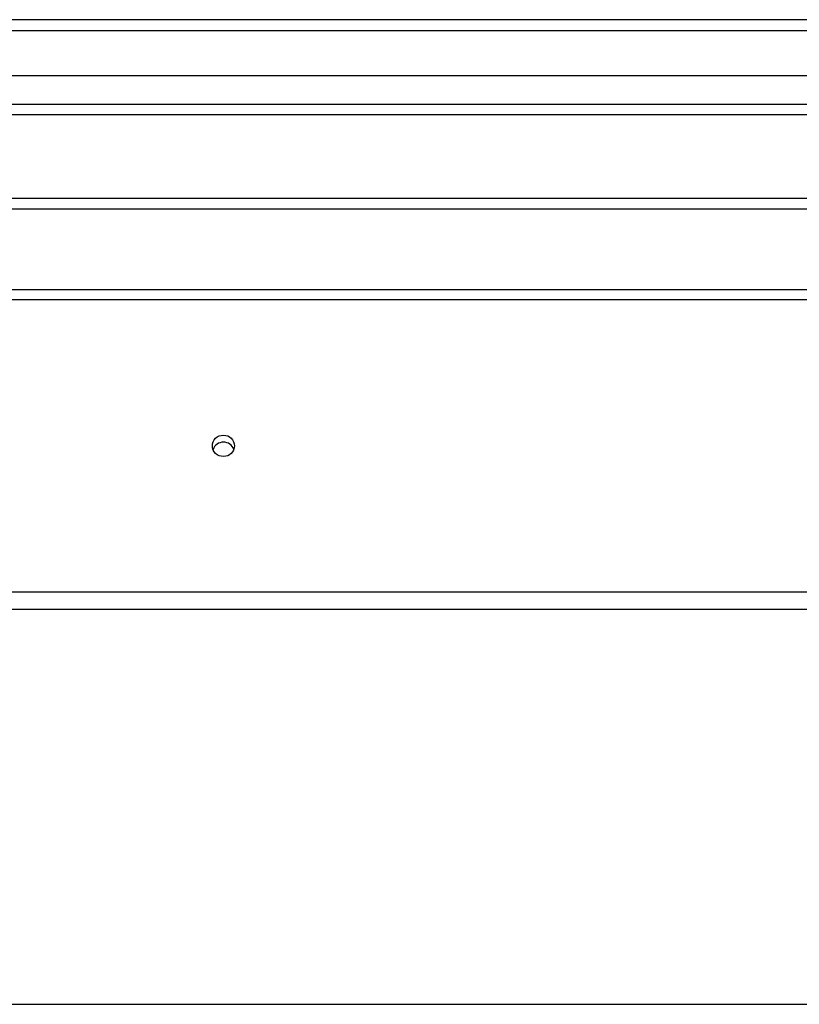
# Model space of a CAD drawing. Header units: inches. Extents: x 64.1 to 160.1, y 42 to 74.3.
# Tile 35 of 70: x 90.2 to 97.3, y 64.2 to 73.1. Entities that reach past the tile are written whole.
import ezdxf

# ---------------------------------------------------------------- set-up
doc = ezdxf.new("R2010")
doc.units = ezdxf.units.IN
doc.header["$MEASUREMENT"] = 0
doc.layers.add('Visible Edges(ANSI)', color=7, linetype='Continuous', lineweight=25)
doc.layers.add('Visible Tangent Edges(ANSI)', color=7, linetype='Continuous', lineweight=25)

msp = doc.modelspace()

# ---------------------------------------------------------------- linework, layer by layer
at = {"layer": 'Visible Edges(ANSI)'}
for p, q in [((111.9728, 73.1347), (64.1708, 73.1347)), ((111.3631, 72.6229), (64.7804, 72.6229)), ((111.1746, 72.2685), (64.9689, 72.2685)), ((110.4468, 71.5097), (87.6968, 71.5097)), ((83.0718, 70.6832), (111.2056, 70.6832)), ((111.2056, 67.7739), (83.0718, 67.7739)), ((83.0718, 64.1832), (111.2056, 64.1832))]:
    msp.add_line(p, q, dxfattribs=at)
msp.add_ellipse((92.0718, 69.2604), major_axis=(-0.1005, 0), ratio=0.966998, dxfattribs=at)
msp.add_ellipse((92.0718, 69.1967), major_axis=(0.1005, 0), ratio=0.966998, start_param=0.333879, end_param=2.807714, dxfattribs=at)
at = {"layer": 'Visible Tangent Edges(ANSI)'}
for p, q in [((64.1708, 73.0357), (111.9728, 73.0357)), ((64.8389, 72.3675), (111.3046, 72.3675)), ((110.4468, 71.4107), (87.6968, 71.4107)), ((83.0718, 70.59), (111.2056, 70.59)), ((111.2056, 67.9308), (83.0718, 67.9308))]:
    msp.add_line(p, q, dxfattribs=at)

doc.saveas('drawing.dxf')
